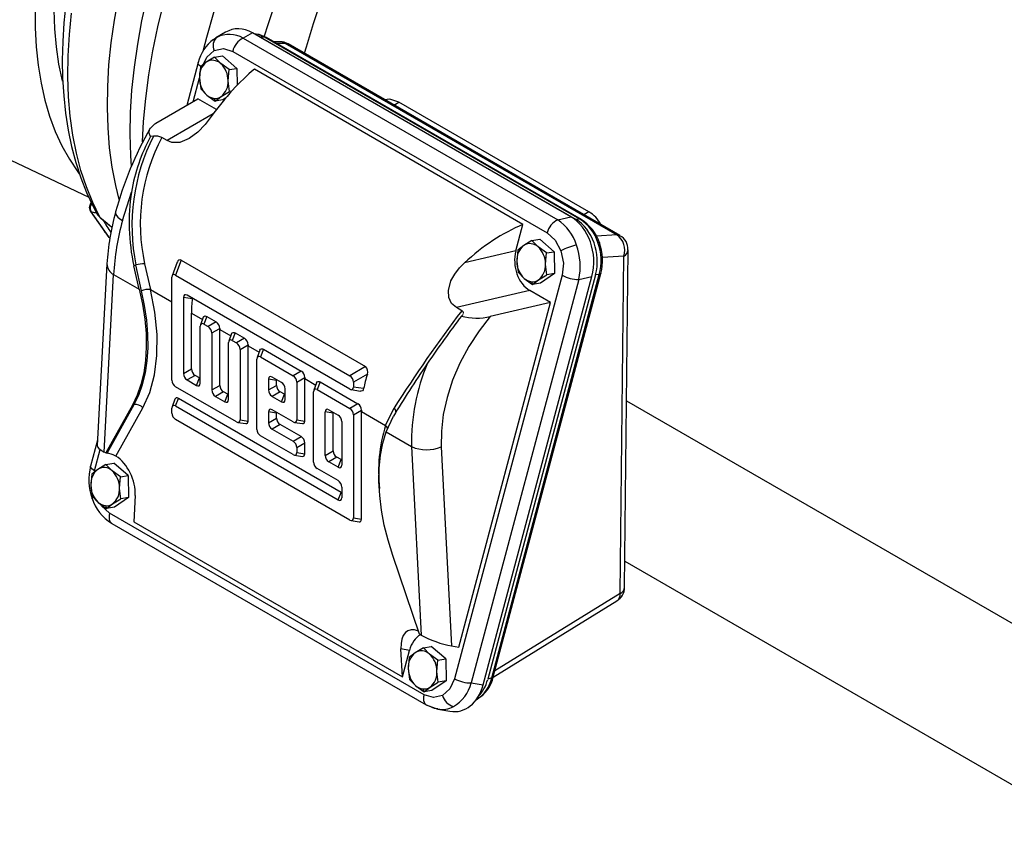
# Model space of a CAD drawing. Header units: inches. Extents: x 0 to 66, y 0 to 51.
# Tile 16 of 22: x 44.7 to 54.8, y 29 to 37.4. Entities that reach past the tile are written whole.
import ezdxf

# ---------------------------------------------------------------- set-up
doc = ezdxf.new("R2010")
doc.units = ezdxf.units.IN
doc.header["$LTSCALE"] = 6
doc.header["$MEASUREMENT"] = 0

msp = doc.modelspace()

# ---------------------------------------------------------------- linework, layer by layer
for p, q in [((46.7919, 37.2829), (46.6921, 37.2253)), ((46.6659, 37.2056), (46.6927, 37.2243)), ((47.0673, 37.2763), (46.9731, 37.2219)), ((46.9731, 37.2219), (50.2001, 35.359)), ((50.3346, 35.3901), (47.0673, 37.2763)), ((47.1455, 37.2333), (50.3878, 35.3616)), ((47.192, 37.2326), (47.1455, 37.2333)), ((50.4261, 35.3656), (47.192, 37.2326)), ((50.442, 35.3619), (47.2078, 37.2289)), ((47.3473, 37.1849), (47.2858, 37.1839)), ((47.3501, 37.1849), (47.3473, 37.1849)), ((46.8647, 37.0869), (50.0916, 35.2241)), ((47.3115, 37.1691), (47.3994, 37.1705)), ((47.3994, 37.1705), (50.8057, 35.2041)), ((50.839, 35.1964), (47.4327, 37.1628)), ((46.6788, 37.027), (46.5944, 36.976)), ((46.6788, 37.027), (46.7586, 37.0395)), ((46.7415, 36.9616), (46.6788, 37.027)), ((46.9074, 36.9123), (46.7586, 37.0395)), ((46.5103, 36.9725), (46.3931, 36.5327)), ((46.5333, 36.9287), (46.5233, 36.8142)), ((46.5944, 36.976), (46.5333, 36.9287)), ((46.8275, 36.8998), (46.7415, 36.9616)), ((46.8175, 36.7853), (46.8275, 36.8998)), ((46.8275, 36.8998), (46.9074, 36.9123)), ((46.9074, 36.9123), (46.9099, 36.7384)), ((49.8435, 35.3125), (47.0875, 36.9036)), ((46.4579, 36.5701), (46.5235, 36.8158)), ((46.5233, 36.8142), (46.5367, 36.7033)), ((46.8308, 36.6744), (46.8175, 36.7853)), ((46.5367, 36.7033), (46.5993, 36.6378)), ((46.8537, 36.678), (46.8308, 36.6744)), ((46.0749, 36.349), (46.5084, 36.5992)), ((46.6983, 36.4896), (46.5084, 36.5992)), ((46.5993, 36.6378), (46.6854, 36.5761)), ((46.6733, 36.6045), (46.6854, 36.5761)), ((46.6854, 36.5761), (46.7464, 36.6234)), ((46.7653, 36.5886), (46.6854, 36.5761)), ((46.7464, 36.6234), (46.8308, 36.6744)), ((46.7913, 36.6062), (46.7653, 36.5886)), ((48.5186, 36.5359), (48.57, 36.5655)), ((50.5187, 35.4406), (48.57, 36.5655)), ((46.6646, 36.4444), (46.1919, 36.1716)), ((46.0537, 36.2168), (46.0218, 36.2133)), ((46.1919, 36.1716), (46.1366, 36.2035)), ((44.4453, 36.0377), (45.3875, 35.5907)), ((45.7343, 35.3527), (45.8256, 35.6433)), ((45.4114, 35.5391), (45.4002, 35.5141)), ((45.4007, 35.4558), (45.403, 35.452)), ((45.4032, 35.4517), (45.5912, 35.1843)), ((45.4077, 35.4489), (45.4108, 35.4446)), ((45.5988, 35.1772), (45.4108, 35.4446)), ((45.4695, 35.4235), (45.4742, 35.4171)), ((45.4715, 35.4222), (45.4728, 35.4198)), ((50.2001, 35.359), (50.3346, 35.3901)), ((50.4261, 35.3656), (50.3878, 35.3616)), ((50.5187, 35.4406), (50.4673, 35.4109)), ((49.771, 35.0404), (49.8435, 35.3125)), ((45.6007, 35.1743), (45.5988, 35.1772)), ((45.5999, 35.1755), (45.6031, 35.1729)), ((45.6056, 35.1714), (45.6007, 35.1743)), ((50.8057, 35.2041), (50.5991, 35.191)), ((49.8515, 35.0957), (49.7905, 35.0484)), ((49.9359, 35.1467), (49.8515, 35.0957)), ((49.9359, 35.1467), (50.0158, 35.1592)), ((49.9986, 35.0813), (49.9359, 35.1467)), ((50.0847, 35.0195), (49.9986, 35.0813)), ((50.1645, 35.032), (50.0158, 35.1592)), ((49.771, 35.0404), (49.2435, 34.9185)), ((49.7905, 35.0484), (49.7805, 34.9338)), ((50.0746, 34.9049), (50.0847, 35.0195)), ((50.0847, 35.0195), (50.1645, 35.032)), ((50.1645, 35.032), (50.1678, 34.8066)), ((50.877, 34.9863), (50.6585, 34.9725)), ((50.841, 31.5247), (50.877, 34.9863)), ((50.8856, 31.5899), (50.9216, 35.0514)), ((45.5744, 34.9065), (45.4741, 33.0439)), ((45.85, 34.8854), (45.8723, 34.8957)), ((45.9051, 34.6462), (45.85, 34.8854)), ((45.929, 34.63), (45.8723, 34.8957)), ((45.9613, 34.9089), (46.0215, 34.6433)), ((46.2965, 34.9257), (46.2424, 34.7853)), ((46.3365, 34.9444), (46.2779, 34.7924)), ((46.3365, 34.9444), (48.2271, 33.8529)), ((49.7805, 34.9338), (49.7938, 34.823)), ((50.088, 34.7941), (50.0746, 34.9049)), ((45.5452, 32.9771), (45.6432, 34.7974)), ((45.6432, 34.7974), (45.9051, 34.6462)), ((46.24, 33.7127), (46.24, 34.7705)), ((46.2779, 34.7924), (48.0662, 33.76)), ((50.245, 34.7906), (49.1413, 30.6518)), ((49.4336, 30.5877), (50.5511, 34.7782)), ((50.5885, 34.7942), (49.4822, 30.6456)), ((49.5233, 30.66), (50.6269, 34.7982)), ((49.5394, 30.671), (50.6429, 34.8092)), ((49.7938, 34.823), (49.8565, 34.7575)), ((49.8565, 34.7575), (49.9425, 34.6958)), ((50.0036, 34.7431), (50.088, 34.7941)), ((50.1678, 34.8066), (50.0224, 34.7083)), ((50.1678, 34.8066), (50.088, 34.7941)), ((50.4166, 34.7471), (50.5511, 34.7782)), ((50.6269, 34.7982), (50.5885, 34.7942)), ((50.6432, 34.8107), (50.6429, 34.8092)), ((50.4166, 34.7471), (49.3129, 30.6083)), ((49.9304, 34.7241), (49.9425, 34.6958)), ((49.9425, 34.6958), (50.0036, 34.7431)), ((50.0224, 34.7083), (49.9425, 34.6958)), ((46.0215, 34.6433), (46.24, 34.5171)), ((46.3595, 34.5637), (46.3595, 33.7817)), ((46.4505, 34.5494), (46.3595, 34.5637)), ((48.0662, 33.6221), (46.3973, 34.5855)), ((46.4515, 34.5543), (46.4505, 34.5494)), ((49.9153, 34.6325), (49.1602, 34.458)), ((50.1274, 34.51), (49.9153, 34.6325)), ((49.2155, 34.4261), (49.1602, 34.458)), ((49.1848, 30.9752), (50.1274, 34.51)), ((50.1274, 34.51), (49.5083, 34.3669)), ((46.4411, 33.8288), (46.4411, 34.4011)), ((46.4411, 34.4011), (46.5541, 34.3359)), ((46.563, 34.3591), (46.5332, 34.2817)), ((46.5989, 34.3672), (46.5686, 34.2887)), ((46.5989, 34.3672), (46.6954, 34.3114)), ((49.2116, 34.3719), (49.2258, 34.3856)), ((49.2258, 34.3856), (49.2301, 34.3928)), ((46.5308, 33.6828), (46.5308, 34.2669)), ((46.5686, 34.2887), (46.6124, 34.2635)), ((46.6954, 34.3114), (46.6124, 34.2635)), ((46.6502, 34.198), (46.7319, 34.2451)), ((46.6502, 34.198), (46.6502, 33.6138)), ((46.7319, 33.661), (46.7319, 34.2332)), ((46.7319, 34.2332), (46.8448, 34.168)), ((46.8538, 34.1912), (46.824, 34.1138)), ((46.8896, 34.1993), (46.8594, 34.1209)), ((46.8896, 34.1993), (46.9862, 34.1436)), ((46.8216, 33.5149), (46.8216, 34.099)), ((46.8594, 34.1209), (46.9031, 34.0957)), ((46.9862, 34.1436), (46.9031, 34.0957)), ((46.941, 34.0301), (47.0227, 34.0773)), ((47.0226, 33.2953), (47.0226, 34.0654)), ((47.0226, 34.0654), (47.1356, 34.0001)), ((46.941, 34.0301), (46.941, 33.3081)), ((47.1445, 34.0233), (47.1147, 33.946)), ((47.1804, 34.0315), (47.1502, 33.953)), ((47.1502, 33.953), (47.4847, 33.7599)), ((47.1804, 34.0315), (47.5677, 33.8079)), ((47.1123, 33.2092), (47.1123, 33.9312)), ((48.2271, 33.8529), (48.0662, 33.76)), ((46.3595, 33.7817), (46.4411, 33.8288)), ((46.4789, 33.7633), (46.3973, 33.7161)), ((46.5227, 33.738), (46.4789, 33.7633)), ((47.3652, 33.691), (47.2696, 33.7462)), ((47.5677, 33.8079), (47.4847, 33.7599)), ((48.2468, 33.7769), (48.104, 33.6944)), ((46.9031, 33.2862), (46.2779, 33.6472)), ((46.3973, 33.7161), (46.493, 33.6609)), ((46.493, 33.6609), (46.5227, 33.738)), ((46.6502, 33.6138), (46.7319, 33.661)), ((47.2317, 33.7243), (47.2317, 33.6139)), ((47.3134, 33.7115), (47.2317, 33.7243)), ((47.2317, 33.6139), (47.3134, 33.661)), ((47.3134, 33.661), (47.3134, 33.7115)), ((47.5225, 33.6944), (47.6042, 33.7416)), ((47.5225, 33.6944), (47.5225, 33.3081)), ((47.6041, 33.2953), (47.6041, 33.7297)), ((47.6041, 33.7297), (47.7171, 33.6644)), ((47.7261, 33.6876), (47.6963, 33.6103)), ((47.7619, 33.6957), (47.7317, 33.6173)), ((47.7619, 33.6957), (48.1492, 33.4722)), ((48.104, 33.6944), (48.104, 33.644)), ((46.7697, 33.5954), (46.6881, 33.5483)), ((46.6881, 33.5483), (46.7837, 33.4931)), ((46.8134, 33.5702), (46.7697, 33.5954)), ((46.7837, 33.4931), (46.8134, 33.5702)), ((47.3512, 33.5955), (47.2696, 33.5483)), ((47.2696, 33.5483), (47.3652, 33.4931)), ((47.395, 33.5702), (47.3512, 33.5955)), ((47.3652, 33.4931), (47.395, 33.5702)), ((47.4031, 33.515), (47.4031, 33.6254)), ((47.6938, 32.8735), (47.6938, 33.5955)), ((47.7317, 33.6173), (48.0662, 33.4242)), ((48.0802, 33.6168), (48.1776, 33.6015)), ((48.2088, 33.6275), (48.104, 33.644)), ((45.8364, 33.4585), (45.5621, 32.9674)), ((45.5767, 32.966), (45.8543, 33.4629)), ((45.8543, 33.4629), (45.8364, 33.4585)), ((46.2722, 33.5194), (46.2424, 33.4423)), ((46.2779, 33.4493), (46.3076, 33.5264)), ((46.2779, 33.4493), (47.9468, 32.4859)), ((47.9765, 32.563), (46.3076, 33.5264)), ((48.1492, 33.4722), (48.0662, 33.4242)), ((50.9055, 33.5035), (54.8965, 31.1995)), ((45.6662, 32.9343), (45.9439, 33.4316)), ((46.24, 33.377), (46.24, 33.4275)), ((47.2317, 33.3886), (47.2317, 33.2781)), ((47.3134, 33.3758), (47.2317, 33.3886)), ((47.4847, 33.2863), (47.2696, 33.4104)), ((47.3134, 33.3253), (47.3134, 33.3758)), ((47.8133, 32.9424), (47.8133, 33.3886)), ((47.8949, 33.3758), (47.8133, 33.3886)), ((47.8511, 33.4105), (47.9468, 33.3553)), ((47.8949, 32.9896), (47.8949, 33.3758)), ((48.104, 33.3587), (48.1857, 33.4059)), ((48.104, 33.3587), (48.104, 32.3009)), ((48.1857, 33.394), (48.434, 33.2506)), ((48.1857, 32.2881), (48.1857, 33.394)), ((48.434, 33.2506), (48.5219, 33.4307)), ((48.439, 33.1834), (48.5159, 33.3464)), ((48.0662, 32.2791), (46.2779, 33.3114)), ((46.9172, 33.2809), (46.9988, 33.2681)), ((46.941, 33.3081), (47.0226, 33.2953)), ((47.2317, 33.2781), (47.3134, 33.3253)), ((47.3512, 33.2597), (47.2696, 33.2126)), ((47.5663, 33.1356), (47.3512, 33.2597)), ((47.4987, 33.281), (47.5803, 33.2681)), ((47.5225, 33.3081), (47.6041, 33.2953)), ((47.9846, 33.2897), (47.9846, 32.8435)), ((47.4847, 32.9505), (47.1502, 33.1436)), ((47.2696, 33.2126), (47.4847, 33.0884)), ((48.439, 33.1834), (48.7009, 33.0323)), ((45.4769, 33.0972), (45.4067, 32.8337)), ((47.4847, 33.0884), (47.5663, 33.1356)), ((47.5225, 33.0229), (47.6041, 33.07)), ((47.6041, 32.9596), (47.6041, 33.07)), ((45.4482, 32.7838), (45.5065, 33.0024)), ((45.5621, 32.9674), (45.5452, 32.9771)), ((45.5621, 32.9674), (45.5767, 32.966)), ((45.6662, 32.9343), (45.6597, 32.9381)), ((47.4987, 32.9452), (47.5803, 32.9324)), ((47.5225, 33.0229), (47.5225, 32.9724)), ((47.5225, 32.9724), (47.6041, 32.9596)), ((47.8133, 32.9424), (47.8949, 32.9896)), ((48.7009, 33.0323), (48.7989, 31.0988)), ((49.0051, 33.0295), (49.1086, 30.9882)), ((45.5648, 32.8495), (45.4804, 32.7985)), ((45.5648, 32.8495), (45.6446, 32.862)), ((45.6274, 32.7841), (45.5648, 32.8495)), ((45.7934, 32.7348), (45.6446, 32.862)), ((47.9328, 32.924), (47.8511, 32.8769)), ((47.9468, 32.8217), (47.8511, 32.8769)), ((47.9765, 32.8988), (47.9328, 32.924)), ((47.9468, 32.8217), (47.9765, 32.8988)), ((45.4193, 32.7512), (45.4093, 32.6366)), ((45.4804, 32.7985), (45.4193, 32.7512)), ((45.7135, 32.7223), (45.6274, 32.7841)), ((47.9468, 32.6838), (47.7317, 32.8079)), ((45.4093, 32.6366), (45.4226, 32.5258)), ((45.7035, 32.6077), (45.7135, 32.7223)), ((45.7135, 32.7223), (45.7934, 32.7348)), ((45.7934, 32.7348), (45.7967, 32.5094)), ((45.7168, 32.4969), (45.7035, 32.6077)), ((47.9468, 32.4859), (47.9765, 32.563)), ((47.9846, 32.6182), (47.9846, 32.5078)), ((45.4226, 32.5258), (45.4853, 32.4603)), ((45.4853, 32.4603), (45.5714, 32.3986)), ((45.5714, 32.3986), (45.6324, 32.4459)), ((45.6324, 32.4459), (45.7168, 32.4969)), ((45.7967, 32.5094), (45.6513, 32.4111)), ((45.7967, 32.5094), (45.7168, 32.4969)), ((45.8642, 32.5321), (45.8497, 32.2619)), ((45.5593, 32.427), (45.5714, 32.3986)), ((45.6513, 32.4111), (45.5714, 32.3986)), ((48.8285, 30.4875), (45.6016, 32.3504)), ((45.6223, 32.2466), (45.6242, 32.2454)), ((45.6242, 32.2454), (48.8512, 30.3825)), ((45.8497, 32.2619), (48.6057, 30.6709)), ((48.0802, 32.2737), (48.1618, 32.2609)), ((48.104, 32.3009), (48.1857, 32.2881)), ((48.782, 31.1086), (48.5076, 31.9165)), ((50.8884, 31.858), (55.8131, 29.015)), ((50.841, 31.5247), (49.5558, 30.7324)), ((49.5387, 30.6689), (50.807, 31.4508)), ((48.7989, 31.0988), (48.782, 31.1086)), ((48.6057, 30.6709), (48.5912, 30.9579)), ((48.6783, 30.943), (48.5912, 30.9579)), ((48.6057, 30.6709), (48.6783, 30.943)), ((48.7375, 30.9182), (48.6765, 30.8709)), ((48.8219, 30.9692), (48.7375, 30.9182)), ((48.8219, 30.9692), (48.9018, 30.9817)), ((48.8846, 30.9037), (48.8219, 30.9692)), ((49.0505, 30.8545), (48.9018, 30.9817)), ((49.1086, 30.9882), (49.1848, 30.9752)), ((48.6765, 30.8709), (48.6665, 30.7563)), ((48.9706, 30.842), (48.8846, 30.9037)), ((48.9606, 30.7274), (48.9706, 30.842)), ((48.9706, 30.842), (49.0505, 30.8545)), ((49.0505, 30.8545), (49.0538, 30.6291)), ((48.6665, 30.7563), (48.6798, 30.6454)), ((48.974, 30.6165), (48.9606, 30.7274)), ((48.6798, 30.6454), (48.7425, 30.58)), ((48.8896, 30.5656), (48.974, 30.6165)), ((49.0538, 30.6291), (48.9084, 30.5308)), ((49.0538, 30.6291), (48.974, 30.6165)), ((49.5233, 30.66), (49.4822, 30.6456)), ((48.7425, 30.58), (48.8285, 30.5183)), ((48.8164, 30.5466), (48.8285, 30.5183)), ((48.8285, 30.5183), (48.8896, 30.5656)), ((48.9084, 30.5308), (48.8285, 30.5183)), ((49.3129, 30.6083), (49.4336, 30.5877)), ((49.3654, 30.4378), (49.3716, 30.4405)), ((48.8493, 30.3837), (48.9691, 30.3394)), ((48.9689, 30.3394), (49.0941, 30.318))]:
    msp.add_line(p, q)
at = {"flags": 128}
for points in [[(49.4105, 41.7581), (49.2203, 41.5905), (49.0328, 41.4137), (48.8485, 41.228), (48.6679, 41.0339), (48.4913, 40.832), (48.3193, 40.6226), (48.1522, 40.4064), (47.9904, 40.1839), (47.8344, 39.9555), (47.6845, 39.7219), (47.5412, 39.4837), (47.4047, 39.2414), (47.2754, 38.9957), (47.1536, 38.747), (47.0396, 38.4962), (46.9338, 38.2436), (46.8362, 37.9901), (46.7473, 37.7362), (46.6672, 37.4826), (46.5962, 37.2298), (46.5631, 37.1003)], [(47.1879, 37.2361), (47.2309, 37.3726), (47.3191, 37.6308), (47.4163, 37.8887), (47.5221, 38.1458), (47.6363, 38.4013), (47.7587, 38.6547), (47.8888, 38.9052), (48.0264, 39.1522), (48.1712, 39.3952), (48.3227, 39.6334), (48.4806, 39.8663), (48.6444, 40.0934), (48.8139, 40.3139), (48.9884, 40.5274), (49.1677, 40.7334), (49.3512, 40.9312), (49.5384, 41.1204), (49.729, 41.3006), (49.9223, 41.4712)], [(45.5445, 40.1108), (45.4703, 39.9597), (45.3682, 39.7365), (45.2743, 39.5117), (45.1889, 39.2859), (45.1123, 39.0598), (45.0447, 38.8343), (44.9864, 38.61), (44.9375, 38.3876), (44.8982, 38.1679), (44.8686, 37.9515), (44.8488, 37.7392), (44.8389, 37.5317), (44.8389, 37.3295), (44.8488, 37.1333), (44.8686, 36.9438), (44.8982, 36.7616), (44.9375, 36.5873), (44.9864, 36.4214), (45.0447, 36.2644), (45.1123, 36.1169), (45.1889, 35.9793), (45.2743, 35.8521), (45.2897, 35.8314)], [(45.118, 36.7826), (45.1178, 36.7837), (45.0817, 36.9543), (45.0553, 37.1327), (45.0388, 37.3181), (45.0322, 37.5101), (45.0356, 37.7079), (45.0488, 37.9109), (45.072, 38.1184), (45.1049, 38.3296), (45.1475, 38.5438), (45.1996, 38.7604), (45.2611, 38.9785), (45.3318, 39.1974), (45.4113, 39.4164), (45.4995, 39.6347), (45.596, 39.8515), (45.6706, 40.0067)], [(45.6991, 35.5678), (45.6642, 35.7106), (45.6282, 35.9001), (45.6019, 36.0972), (45.5855, 36.3012), (45.5789, 36.5117), (45.5822, 36.728), (45.5954, 36.9494), (45.6184, 37.1754), (45.6512, 37.4054), (45.6937, 37.6386)], [(45.9846, 37.6445), (45.9307, 37.4011), (45.8865, 37.1604), (45.8523, 36.923), (45.8281, 36.6896), (45.814, 36.4609), (45.81, 36.2374), (45.8161, 36.0199), (45.8237, 35.9051)], [(45.9395, 36.1582), (45.9503, 36.3675), (45.972, 36.6046), (46.0036, 36.8459), (46.0452, 37.0907), (46.0965, 37.3384), (46.1576, 37.5884)], [(47.7698, 37.6062), (47.6893, 37.3684), (47.6176, 37.131), (47.5997, 37.0664)], [(45.1523, 37.5724), (45.1329, 37.3784), (45.1211, 37.1867), (45.1167, 36.9978), (45.1201, 36.812), (45.1312, 36.6298), (45.1502, 36.4518), (45.1772, 36.2783), (45.2121, 36.1098), (45.2551, 35.9468), (45.3061, 35.7896), (45.3652, 35.6387), (45.4322, 35.4945), (45.4717, 35.4223)], [(45.5021, 35.3868), (45.4283, 35.5371), (45.3635, 35.6969), (45.308, 35.8657), (45.2619, 36.0432), (45.2254, 36.2287), (45.1985, 36.4218), (45.1813, 36.6219), (45.174, 36.8283), (45.1764, 37.0406), (45.1887, 37.2581), (45.2107, 37.4802)], [(47.192, 37.2326), (47.1298, 37.2599), (47.0814, 37.2682)], [(47.2079, 37.2289), (47.1366, 37.2594), (47.1071, 37.2638)], [(47.2078, 37.2289), (47.2009, 37.2317), (47.192, 37.2326)], [(46.5666, 36.9545), (46.6002, 37.0275), (46.6763, 37.0953)], [(46.6763, 37.0953), (46.7689, 37.1162), (46.8647, 37.0869)], [(46.5363, 36.9326), (46.5241, 36.9427), (46.5155, 36.9526), (46.5107, 36.9621), (46.51, 36.9708), (46.5103, 36.9725)], [(48.57, 36.5655), (48.4761, 36.5969), (48.4233, 36.5909)], [(46.6456, 36.4183), (46.581, 36.3354), (46.506, 36.2575), (46.4198, 36.1928), (46.323, 36.1536), (46.2412, 36.1528), (46.1919, 36.1716)], [(46.0218, 36.2133), (46.0046, 36.2542), (46.0136, 36.2926), (46.0654, 36.3432), (46.0749, 36.349)], [(45.4019, 35.5134), (45.4077, 35.5193), (45.4179, 35.5239)], [(45.4108, 35.4446), (45.406, 35.4483), (45.403, 35.452)], [(45.4108, 35.4446), (45.4446, 35.4333), (45.4648, 35.4349)], [(45.4728, 35.4198), (45.4759, 35.4137), (45.5021, 35.3868)], [(45.4785, 35.4111), (45.4872, 35.3991), (45.5095, 35.3781)], [(45.5021, 35.3868), (45.5777, 35.3238), (45.6258, 35.2825)], [(45.5131, 35.3748), (45.6059, 35.2972), (45.6253, 35.2804)], [(45.6633, 35.4394), (45.6624, 35.4354), (45.6636, 35.4205), (45.6718, 35.4042), (45.6866, 35.3872), (45.7076, 35.3698), (45.7343, 35.3527)], [(50.4421, 35.3619), (50.435, 35.3647), (50.4261, 35.3656)], [(45.5365, 35.2621), (45.5528, 35.233), (45.5765, 35.2051)], [(45.5912, 35.1843), (45.594, 35.1809), (45.5988, 35.1772)], [(45.5945, 35.18), (45.5961, 35.1782), (45.6007, 35.1743)], [(50.0916, 35.2241), (50.1753, 35.1497), (50.2336, 35.0417)], [(50.6131, 35.1267), (50.6203, 35.1271), (50.6254, 35.1265), (50.6281, 35.1251), (50.6285, 35.1244)], [(50.2336, 35.0417), (50.258, 34.9159), (50.245, 34.7906)], [(49.1602, 34.458), (49.1115, 34.5015), (49.0834, 34.5626), (49.0784, 34.6329), (49.105, 34.7337), (49.1427, 34.8023), (49.1912, 34.8654), (49.2435, 34.9185)], [(45.9051, 34.6462), (45.9388, 34.4922), (45.9623, 34.3411), (45.9755, 34.1942), (45.9781, 34.0526), (45.9703, 33.9173), (45.952, 33.7893), (45.9235, 33.6696), (45.8849, 33.5591), (45.8364, 33.4585)], [(45.8543, 33.4629), (45.9021, 33.5619), (45.9405, 33.6706), (45.969, 33.7882), (45.9876, 33.9139), (45.9961, 34.0468), (45.9945, 34.1858), (45.9827, 34.3301), (45.9608, 34.4785), (45.929, 34.63)], [(45.9439, 33.4316), (46.0142, 33.588), (46.0627, 33.7677), (46.0881, 33.968), (46.0894, 34.1841), (46.0668, 34.4107), (46.0215, 34.6433)], [(46.5632, 34.359), (46.5696, 34.3686), (46.5793, 34.3725), (46.5904, 34.371), (46.5989, 34.3672)], [(49.5083, 34.3669), (49.3929, 34.2185), (49.2881, 34.0581), (49.1969, 33.8885), (49.1216, 33.7131), (49.0642, 33.5357), (49.0256, 33.3603), (49.0061, 33.1904), (49.0051, 33.0295)], [(46.8539, 34.1911), (46.8604, 34.2007), (46.8701, 34.2046), (46.8811, 34.2032), (46.8896, 34.1993)], [(47.1447, 34.0233), (47.1511, 34.0329), (47.1608, 34.0368), (47.1719, 34.0353), (47.1804, 34.0315)], [(47.7262, 33.6876), (47.7327, 33.6972), (47.7423, 33.7011), (47.7534, 33.6996), (47.7619, 33.6957)], [(48.2088, 33.6275), (48.2038, 33.6139), (48.1952, 33.6047), (48.1842, 33.6011), (48.1777, 33.6021)], [(48.5076, 31.9165), (48.4592, 32.0729), (48.4206, 32.2281), (48.392, 32.3807), (48.3738, 32.5298), (48.3659, 32.6741), (48.3686, 32.8127), (48.3818, 32.9444), (48.4053, 33.0683), (48.439, 33.1834)], [(45.4482, 32.7838), (45.4327, 32.7938), (45.4204, 32.8039), (45.4118, 32.8138), (45.407, 32.8233), (45.4063, 32.832), (45.4067, 32.8337)], [(45.4218, 32.5001), (45.4211, 32.5016), (45.4221, 32.5059), (45.4266, 32.5113), (45.4299, 32.5142)], [(45.6016, 32.3504), (45.5179, 32.4247), (45.5071, 32.4447)], [(45.6016, 32.3504), (45.5972, 32.3289), (45.5957, 32.3085), (45.5972, 32.2898), (45.6016, 32.2734), (45.6088, 32.2598), (45.6185, 32.2493), (45.6223, 32.2466)], [(49.1413, 30.6518), (49.093, 30.547), (49.0169, 30.4791)], [(48.8285, 30.4875), (48.8241, 30.466), (48.8227, 30.4456), (48.8241, 30.4269), (48.8285, 30.4105), (48.8357, 30.3969), (48.8455, 30.3865), (48.8512, 30.3825)], [(49.0169, 30.4791), (48.9243, 30.4583), (48.8285, 30.4875)], [(49.362, 30.4353), (49.3703, 30.4396), (49.3716, 30.4405)], [(48.8512, 30.3825), (48.8575, 30.3795), (48.8714, 30.3763)], [(48.9692, 30.3415), (48.9366, 30.3471), (48.8813, 30.3719)]]:
    msp.add_lwpolyline(points, dxfattribs=at)
for centre, radius, start, end in [((46.918, 36.8724), 0.4197, 126.49347, 166.11942), ((46.7746, 37.1468), 0.111, 131.06352, 207.64402), ((46.8294, 36.975), 0.2857, 59.7961, 116.5546), ((47.0621, 37.0393), 0.2031, 115.9785, 166.43236), ((47.3542, 37.0415), 0.1435, 57.09737, 91.69935), ((47.3483, 37.0876), 0.0974, 58.38006, 88.96964), ((47.403, 37.1102), 0.0604, 60.55501, 93.40713), ((46.6588, 36.8764), 0.1186, 45.86579, 122.91251), ((46.7124, 36.8277), 0.1896, 128.50588, 184.09224), ((46.5785, 36.7867), 0.239, 359.64571, 47.00726), ((46.7623, 36.8127), 0.239, 179.64571, 227.00726), ((46.6284, 36.7717), 0.1896, 308.50588, 4.09224), ((46.6893, 36.7385), 0.135, 228.21538, 263.18003), ((46.6839, 36.7142), 0.1102, 264.4626, 304.55666), ((49.0797, 34.5257), 3.5365, 149.9296, 165.02756), ((47.6966, 35.3182), 1.8991, 151.87686, 170.14321), ((47.8273, 35.3003), 1.9964, 152.67219, 191.69305), ((47.814, 35.3172), 1.8971, 152.15064, 192.42834), ((46.0735, 36.0758), 0.1424, 63.70996, 98.00317), ((45.4511, 35.4836), 0.0577, 149.71516, 206.70323), ((45.4725, 35.4783), 0.0711, 140.14936, 204.41032), ((45.4207, 35.4693), 0.0241, 208.68717, 237.52434), ((45.5382, 35.4087), 0.0422, 211.19425, 233.52455), ((48.2185, 34.739), 2.6494, 164.6729, 176.37042), ((50.1948, 34.9919), 0.4395, 17.8649, 58.24108), ((50.3805, 35.1847), 0.2908, 25.38251, 61.62443), ((47.3051, 36.3601), 2.0348, 209.69051, 213.73837), ((48.3004, 34.6469), 2.6614, 164.62043, 176.7576), ((50.2891, 35.1764), 0.2031, 115.9785, 166.43236), ((49.9175, 34.9478), 0.4989, 17.7249, 55.50048), ((50.207, 34.9854), 0.4437, 18.25182, 58.01807), ((50.8093, 35.1438), 0.0603, 60.46567, 93.40923), ((50.7005, 35.0491), 0.1873, 340.42744, 55.82058), ((50.7705, 35.0613), 0.1506, 356.33209, 63.13275), ((49.9695, 34.9474), 0.1896, 128.50588, 184.09224), ((49.916, 34.9961), 0.1186, 45.86579, 122.91251), ((49.8356, 34.9064), 0.239, 359.64571, 47.00726), ((50.5628, 34.3863), 0.7334, 103.40985, 116.67206), ((49.782, 34.8814), 0.6486, 348.05595, 19.67577), ((50.0904, 34.9403), 0.555, 345.16662, 19.62803), ((50.1189, 34.9431), 0.5409, 345.65918, 19.58259), ((50.8408, 35.059), 0.0812, 296.48157, 354.76232), ((45.7004, 34.9097), 0.126, 181.36053, 243.03486), ((45.9619, 34.5991), 0.3099, 90.11435, 106.80773), ((46.3229, 34.9226), 0.0257, 58.17682, 173.64567), ((50.0195, 34.9324), 0.239, 179.64571, 227.00726), ((49.8856, 34.8914), 0.1896, 308.50588, 4.09224), ((49.9464, 34.8582), 0.135, 228.21538, 263.18003), ((50.4142, 35.0979), 0.3508, 241.15469, 270.38847), ((50.6263, 34.8162), 0.018, 271.79994, 337.10599), ((49.9411, 34.8339), 0.1102, 264.4626, 304.55666), ((45.9992, 34.4699), 0.1749, 82.69933, 113.67918), ((61.2801, 25.2793), 15.14, 142.83252, 147.42481), ((60.8573, 25.6472), 14.5513, 143.16034, 145.50212), ((49.3698, 34.9588), 0.6079, 254.91504, 283.16786), ((49.2039, 34.3988), 0.0296, 359.56233, 67.02593), ((46.6536, 34.2452), 0.0783, 359.9549, 57.74051), ((46.9443, 34.0773), 0.0783, 359.9549, 57.74051), ((48.1867, 33.8019), 0.0651, 337.40403, 51.60667), ((50.7424, 33.0853), 2.0422, 156.83418, 181.48878), ((47.5259, 33.7416), 0.0783, 359.9549, 57.74051), ((45.8722, 33.3701), 0.0945, 40.58633, 100.89689), ((48.1074, 33.4059), 0.0783, 359.9549, 57.74051), ((48.4722, 33.3852), 0.0674, 0.53079, 42.51896), ((49.9124, 32.7842), 1.5502, 162.49142, 186.71974), ((48.3908, 33.2021), 0.0649, 10.16958, 48.32101), ((48.8563, 33.3887), 0.3889, 246.43802, 292.50227), ((45.9588, 32.6913), 0.5702, 165.47039, 199.49503), ((45.5984, 32.6502), 0.1896, 128.50588, 184.09224), ((45.5448, 32.6989), 0.1186, 45.86579, 122.91251), ((45.4645, 32.6092), 0.239, 359.64571, 47.00726), ((45.6483, 32.6352), 0.239, 179.64571, 227.00726), ((45.5144, 32.5942), 0.1896, 308.50588, 4.09224), ((45.8723, 32.6508), 0.4752, 198.37177, 238.26146), ((45.5753, 32.561), 0.135, 228.21538, 263.18003), ((45.5699, 32.5367), 0.1102, 264.4626, 304.55666), ((50.7318, 31.5848), 0.153, 299.26789, 1.948), ((50.7576, 31.5183), 0.0836, 306.2646, 4.43339), ((50.8047, 31.5974), 0.0813, 296.49158, 354.6363), ((48.8555, 30.7699), 0.1896, 128.50588, 184.09224), ((48.802, 30.8186), 0.1186, 45.86579, 122.91251), ((48.7216, 30.7289), 0.239, 359.64571, 47.00726), ((48.9055, 30.7549), 0.239, 179.64571, 227.00726), ((48.7715, 30.7139), 0.1896, 308.50588, 4.09224), ((49.3105, 30.9591), 0.3508, 241.15469, 270.38847), ((49.1883, 30.7303), 0.3423, 300.50509, 348.16144), ((49.1836, 30.7537), 0.3652, 300.96718, 346.91874), ((49.5228, 30.6781), 0.018, 271.79994, 337.10599), ((48.8324, 30.6807), 0.135, 228.21538, 263.18003), ((48.827, 30.6564), 0.1102, 264.4626, 304.55666), ((48.9264, 30.7091), 0.3995, 300.70399, 345.38163), ((49.1776, 30.5263), 0.1675, 196.37401, 253.60407), ((49.0188, 30.5598), 0.2238, 257.20318, 299.88982)]:
    msp.add_arc(centre, radius, start, end)
for centre, major_axis, ratio, start_param, end_param in [((46.9615, 36.8353), (-0.0857, 0.4785), 0.7203766, 5.7371942, 6.5375698), ((47.0427, 36.8377), (-0.0701, 0.4305), 0.7350555, 5.7423655, 5.839865), ((47.0244, 35.5107), (0.7688, 1.6007), 0.444844, 0.7634964, 1.1935865), ((47.6166, 35.1689), (-0.823, 1.8087), 0.8940062, 0.9390638, 1.330159), ((50.2084, 34.9609), (-0.0614, 0.4694), 0.7596339, 4.2156267, 5.7562647), ((49.9365, 33.8296), (1.0676, 1.422), 0.7026905, 0.8821067, 1.3121968), ((50.2803, 34.9687), (-0.0646, 0.4284), 0.7449552, 4.1838872, 5.7470873), ((49.9994, 34.9186), (-0.0409, 0.3129), 0.7596339, 1.074034, 2.6146721), ((46.2861, 34.7344), (-0.0354, 0.0613), 0.482008, 5.5876309, 6.9788575), ((46.4055, 34.5276), (-0.0354, 0.0613), 0.482008, 5.5876309, 6.9788575), ((48.278, 34.787), (1.737, 0.8357), 0.7152301, 2.7088735, 2.8101819), ((46.5769, 34.2308), (-0.0354, 0.0613), 0.482008, 5.5876309, 6.9788575), ((46.6041, 34.215), (-0.0295, 0.0511), 0.6916264, 4.0169001, 5.4081267), ((48.5688, 34.6192), (1.737, 0.8357), 0.7152301, 2.8019645, 2.8101819), ((46.8676, 34.0629), (-0.0354, 0.0613), 0.482008, 5.5876309, 6.9788575), ((46.8949, 34.0472), (-0.0295, 0.0511), 0.6916264, 4.0169001, 5.4081267), ((48.8595, 34.4513), (1.737, 0.8357), 0.7152301, 2.8019645, 2.8101819), ((47.1584, 33.8951), (-0.0354, 0.0613), 0.482008, 5.5876309, 6.9788575), ((49.3444, 34.1714), (1.1032, 1.4995), 0.1222022, 1.8493606, 2.2404558), ((46.4055, 33.7646), (-0.0295, 0.0511), 0.6916264, 0.8753074, 2.266534), ((46.4872, 33.8117), (-0.0295, 0.0511), 0.6916264, 0.8753074, 2.266534), ((47.2778, 33.6882), (-0.0354, 0.0613), 0.482008, 5.5876309, 6.9788575), ((47.4764, 33.7115), (-0.0295, 0.0511), 0.6916264, 4.0169001, 5.4081267), ((48.058, 33.7115), (-0.0295, 0.0511), 0.6916264, 4.0169001, 5.4081267), ((50.0226, 33.7799), (1.737, 0.8357), 0.7152301, 2.5514896, 2.6514327), ((46.2861, 33.6956), (-0.0295, 0.0511), 0.6916264, 0.8753074, 2.266534), ((46.4847, 33.7189), (-0.0354, 0.0613), 0.482008, 2.4460382, 3.8372649), ((46.5144, 33.796), (-0.0354, 0.0613), 0.482008, 2.4460382, 2.6294689), ((46.7779, 33.6439), (-0.0295, 0.0511), 0.6916264, 0.8753074, 2.266534), ((47.3595, 33.6754), (-0.0354, 0.0613), 0.482008, 0.5120315, 0.6956722), ((47.3595, 33.6439), (-0.0295, 0.0511), 0.6916264, 0.8753074, 2.266534), ((47.357, 33.6425), (-0.0295, 0.0511), 0.6916264, 4.0169001, 5.4081267), ((49.4411, 34.1156), (1.737, 0.8357), 0.7152301, 2.8019645, 2.8101819), ((46.6963, 33.5967), (-0.0295, 0.0511), 0.6916264, 0.8753074, 2.266534), ((46.8052, 33.6281), (-0.0354, 0.0613), 0.482008, 2.4460382, 2.6294689), ((47.2778, 33.5968), (-0.0295, 0.0511), 0.6916264, 0.8753074, 2.266534), ((47.3867, 33.6282), (-0.0354, 0.0613), 0.482008, 2.4460382, 2.6294689), ((47.7399, 33.5594), (-0.0354, 0.0613), 0.482008, 5.5876309, 6.9788575), ((48.058, 33.6801), (-0.0354, 0.0613), 0.482008, 2.4460382, 3.8372649), ((46.2861, 33.3914), (-0.0354, 0.0613), 0.482008, 5.5876309, 6.9788575), ((46.3158, 33.4685), (-0.0354, 0.0613), 0.482008, 5.5876309, 6.6544452), ((46.7755, 33.551), (-0.0354, 0.0613), 0.482008, 2.4460382, 3.8372649), ((47.357, 33.5511), (-0.0354, 0.0613), 0.482008, 2.4460382, 3.8372649), ((46.2861, 33.3599), (-0.0295, 0.0511), 0.6916264, 0.8753074, 2.266534), ((47.2778, 33.3525), (-0.0354, 0.0613), 0.482008, 5.5876309, 6.9788575), ((47.3595, 33.3397), (-0.0354, 0.0613), 0.482008, 0.5120315, 0.6956722), ((47.8593, 33.3525), (-0.0354, 0.0613), 0.482008, 5.5876309, 6.9788575), ((47.941, 33.3397), (-0.0354, 0.0613), 0.482008, 0.5120315, 0.6956722), ((47.9385, 33.3068), (-0.0295, 0.0511), 0.6916264, 4.0169001, 5.4081267), ((48.058, 33.3758), (-0.0295, 0.0511), 0.6916264, 4.0169001, 5.4081267), ((50.0226, 33.7799), (1.737, 0.8357), 0.7152301, 2.8019645, 2.8101819), ((46.8949, 33.3442), (-0.0354, 0.0613), 0.482008, 2.4460382, 3.8372649), ((46.9765, 33.3314), (-0.0354, 0.0613), 0.482008, 2.7703328, 3.8372649), ((47.2778, 33.261), (-0.0295, 0.0511), 0.6916264, 0.8753074, 2.266534), ((47.3595, 33.3082), (-0.0295, 0.0511), 0.6916264, 0.8753074, 2.266534), ((47.4764, 33.3442), (-0.0354, 0.0613), 0.482008, 2.4460382, 3.8372649), ((47.5581, 33.3314), (-0.0354, 0.0613), 0.482008, 2.7703328, 3.8372649), ((47.1584, 33.1921), (-0.0295, 0.0511), 0.6916264, 0.8753074, 2.266534), ((45.7064, 32.9656), (0.2316, -0.082), 0.2258481, 3.2080511, 4.0254311), ((47.4764, 33.04), (-0.0295, 0.0511), 0.6916264, 4.0169001, 5.4081267), ((47.5581, 33.0871), (-0.0295, 0.0511), 0.6916264, 4.0169001, 5.4081267), ((45.6262, 32.9304), (0.0733, -0.0302), 0.2678568, 1.2091683, 2.4162477), ((47.4764, 33.0085), (-0.0354, 0.0613), 0.482008, 2.4460382, 3.8372649), ((47.5581, 32.9957), (-0.0354, 0.0613), 0.482008, 2.7703328, 3.8372649), ((47.8593, 32.9253), (-0.0295, 0.0511), 0.6916264, 0.8753074, 2.266534), ((47.941, 32.9725), (-0.0295, 0.0511), 0.6916264, 0.8753074, 2.266534), ((45.6376, 32.654), (-0.1257, 0.3026), 0.6253489, 4.0578253, 5.5708552), ((47.7399, 32.8564), (-0.0295, 0.0511), 0.6916264, 0.8753074, 2.266534), ((47.9385, 32.8796), (-0.0354, 0.0613), 0.482008, 2.4460382, 3.8372649), ((47.9682, 32.9567), (-0.0354, 0.0613), 0.482008, 2.4460382, 2.6294689), ((47.9385, 32.6353), (-0.0295, 0.0511), 0.6916264, 4.0169001, 5.4081267), ((47.9682, 32.621), (-0.0354, 0.0613), 0.482008, 2.4460382, 2.6294689), ((47.9385, 32.5439), (-0.0354, 0.0613), 0.482008, 2.4460382, 3.8372649), ((48.058, 32.337), (-0.0354, 0.0613), 0.482008, 2.4460382, 3.8372649), ((48.1396, 32.3242), (-0.0354, 0.0613), 0.482008, 2.7703328, 3.8372649), ((48.8178, 30.8181), (-0.1519, 0.3269), 0.5165218, 5.7570634, 7.1896595), ((48.9021, 30.8037), (-0.0571, 0.319), 0.7203766, 0.244187, 0.994647), ((48.9717, 31.0805), (0.2399, -0.0843), 0.2108636, 3.984746, 5.3916335), ((49.1756, 30.826), (-0.0701, 0.4305), 0.7350555, 3.6223523, 4.163973), ((49.0979, 30.7966), (-0.0857, 0.4785), 0.7203766, 2.8872081, 4.1362396)]:
    msp.add_ellipse(centre, major_axis=major_axis, ratio=ratio, start_param=start_param, end_param=end_param)

doc.saveas('drawing.dxf')
